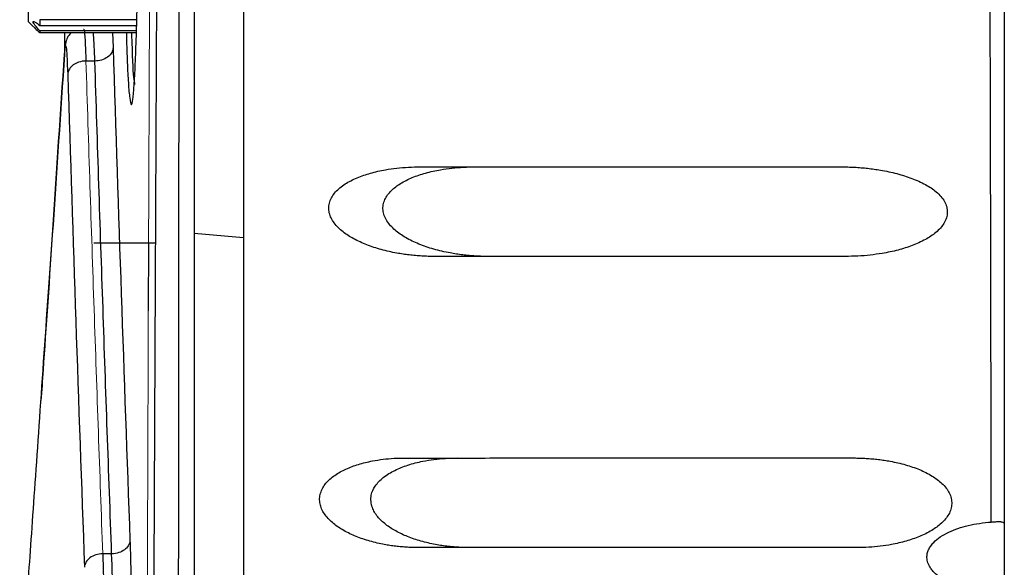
# Model space of a CAD drawing. Header units: millimetres. Extents: x 0 to 1118, y 0 to 864.
# Tile 71 of 76: x 533 to 555, y 751 to 763. Entities that reach past the tile are written whole.
import ezdxf

# ---------------------------------------------------------------- set-up
doc = ezdxf.new("R2010")
doc.units = ezdxf.units.MM

msp = doc.modelspace()

# ---------------------------------------------------------------- linework, layer by layer
at = {"color": 7, "linetype": 'Continuous', "lineweight": 30}
for p, q in [((554.916, 773.245), (554.916, 757.255)), ((533.116, 762.992), (533.116, 768.517)), ((533.116, 762.992), (533.216, 762.892)), ((533.366, 763.04), (533.366, 762.911)), ((535.541, 763.04), (533.366, 763.04)), ((533.366, 762.911), (535.539, 762.911)), ((533.366, 762.795), (533.366, 762.751)), ((535.536, 762.795), (533.366, 762.795)), ((533.366, 762.751), (535.535, 762.751)), ((533.916, 762.751), (533.916, 762.265)), ((534.596, 762.118), (534.396, 762.118)), ((533.98, 762.031), (533.989, 761.817)), ((536.816, 758.273), (537.918, 758.177)), ((534.575, 758.055), (535.947, 758.055)), ((535.793, 756.542), (535.799, 758.055)), ((554.916, 757.255), (554.916, 744.255)), ((534.971, 751.115), (534.772, 751.115))]:
    msp.add_line(p, q, dxfattribs=at)
at = {"color": 8, "linetype": 'Continuous', "lineweight": 30}
msp.add_line((534.989, 762.751), (535.003, 762.419), dxfattribs=at)
at = {"color": 7, "linetype": 'Continuous', "lineweight": 30}
for points, knots in [([(554.626, 751.825), (554.619, 755.455), (554.604, 762.595), (554.585, 769.736), (554.575, 773.246)], [0, 0, 0, 0, 0.50836, 1, 1, 1, 1]), ([(536.475, 767.22), (536.474, 766.458), (536.473, 764.936), (536.471, 762.651), (536.468, 760.366), (536.466, 758.081), (536.464, 755.794), (536.462, 753.508), (536.461, 751.22), (536.459, 748.933), (536.457, 746.644), (536.455, 744.355), (536.454, 742.066), (536.452, 739.777), (536.451, 737.486), (536.449, 735.196), (536.448, 732.905), (536.447, 730.613), (536.446, 728.322), (536.444, 726.03), (536.443, 723.737), (536.442, 721.444), (536.441, 719.151), (536.44, 716.858), (536.439, 712.603), (536.435, 703.044), (536.431, 689.405), (536.429, 674.525), (536.429, 664.251), (536.429, 657.351), (536.429, 652.948), (536.43, 648.546), (536.43, 644.143), (536.431, 639.741), (536.431, 635.339), (536.432, 630.938), (536.433, 626.538), (536.435, 622.138), (536.436, 617.739), (536.437, 613.341), (536.439, 608.944), (536.441, 604.548), (536.443, 600.153), (536.445, 595.76), (536.448, 591.367), (536.45, 586.977), (536.453, 582.587), (536.456, 578.199), (536.459, 573.813), (536.463, 569.429), (536.467, 565.047), (536.471, 560.667), (536.474, 557.749), (536.475, 556.289)], [0, 0, 0, 0, 0.010869, 0.021738, 0.032608, 0.043477, 0.054346, 0.065216, 0.076086, 0.086955, 0.097825, 0.108695, 0.119565, 0.130435, 0.141304, 0.152174, 0.163044, 0.173914, 0.184784, 0.195654, 0.206523, 0.217393, 0.228263, 0.239133, 0.250002, 0.288749, 0.375002, 0.443723, 0.500001, 0.520834, 0.541668, 0.562501, 0.583335, 0.604168, 0.625001, 0.645834, 0.666668, 0.687501, 0.708334, 0.729167, 0.750001, 0.770834, 0.791668, 0.812501, 0.833335, 0.854169, 0.875002, 0.895836, 0.916669, 0.937503, 0.958335, 0.979168, 1, 1, 1, 1]), ([(536.816, 767.245), (536.816, 766.483), (536.816, 764.959), (536.816, 762.673), (536.816, 760.386), (536.816, 758.099), (536.816, 755.812), (536.816, 753.524), (536.816, 751.236), (536.816, 748.948), (536.816, 746.659), (536.816, 744.37), (536.816, 742.08), (536.816, 739.79), (536.816, 737.5), (536.816, 735.209), (536.816, 732.918), (536.816, 730.627), (536.816, 728.335), (536.816, 726.043), (536.816, 723.751), (536.816, 721.458), (536.816, 719.165), (536.816, 716.872), (536.816, 710.944), (536.816, 701.38), (536.816, 688.175), (536.816, 674.966), (536.816, 661.755), (536.816, 648.543), (536.816, 635.334), (536.816, 622.129), (536.816, 611.864), (536.816, 604.535), (536.816, 600.14), (536.816, 595.747), (536.816, 591.354), (536.816, 586.964), (536.816, 582.574), (536.816, 578.186), (536.816, 573.799), (536.816, 569.413), (536.816, 565.029), (536.816, 560.645), (536.816, 557.725), (536.816, 556.264)], [0, 0, 0, 0, 0.010875, 0.02175, 0.032624, 0.043496, 0.054368, 0.065239, 0.07611, 0.08698, 0.097849, 0.108718, 0.119587, 0.130455, 0.141322, 0.15219, 0.163057, 0.173924, 0.184791, 0.195658, 0.206525, 0.217392, 0.22826, 0.239127, 0.249995, 0.312507, 0.375004, 0.437498, 0.5, 0.562501, 0.624995, 0.687492, 0.750005, 0.770835, 0.791663, 0.812492, 0.83332, 0.854149, 0.874979, 0.89581, 0.916643, 0.937478, 0.958315, 0.979156, 1, 1, 1, 1]), ([(535.299, 762.751), (535.3, 762.718), (535.305, 762.466), (535.32, 762.058), (535.344, 761.583), (535.373, 761.274), (535.403, 761.104), (535.435, 761.188), (535.465, 761.441), (535.494, 761.882), (535.518, 762.495), (535.538, 763.213), (535.552, 764.029), (535.561, 764.884), (535.562, 765.466), (535.562, 765.755)], [0, 0, 0, 0, 0.010888, 0.084523, 0.163509, 0.25305, 0.337051, 0.420317, 0.509862, 0.594558, 0.677634, 0.762095, 0.843831, 0.92254, 1, 1, 1, 1]), ([(533.366, 762.795), (533.329, 762.834), (533.294, 762.873), (533.251, 762.926), (533.239, 762.943), (533.221, 762.971), (533.216, 762.982), (533.216, 762.997), (533.221, 762.999), (533.239, 762.996), (533.251, 762.991), (533.294, 762.967), (533.329, 762.941), (533.366, 762.911)], [0, 0, 0, 0, 0.25, 0.25, 0.375, 0.375, 0.5, 0.5, 0.625, 0.625, 0.75, 0.75, 1, 1, 1, 1]), ([(533.216, 762.892), (533.216, 762.892), (533.237, 762.873), (533.293, 762.82), (533.329, 762.786), (533.366, 762.751)], [0, 0, 0, 0, 0.5, 0.5, 1, 1, 1, 1]), ([(534.071, 762.751), (534.048, 762.727), (534.002, 762.682), (533.959, 762.591), (533.939, 762.513), (533.929, 762.44), (533.921, 762.368), (533.917, 762.29), (533.916, 762.27)], [0, 0, 0, 0, 0.091628, 0.18025, 0.321774, 0.550479, 0.888317, 1, 1, 1, 1]), ([(535.003, 762.419), (535.002, 762.384), (534.993, 762.345), (534.952, 762.271), (534.921, 762.235), (534.841, 762.177), (534.793, 762.154), (534.694, 762.124), (534.643, 762.118), (534.596, 762.118)], [0, 0, 0, 0, 0.25, 0.25, 0.5, 0.5, 0.75, 0.75, 1, 1, 1, 1]), ([(532.916, 747.781), (532.92, 747.838), (532.928, 747.954), (532.995, 748.885), (533.1, 750.369), (533.247, 752.453), (533.433, 755.13), (533.654, 758.342), (533.829, 760.962), (533.917, 762.273)], [0, 0, 0, 0, 0.142833, 0.285733, 0.428573, 0.571428, 0.714268, 0.857143, 1, 1, 1, 1]), ([(533.917, 762.273), (533.829, 760.971), (533.655, 758.368), (533.483, 755.855), (533.407, 754.759), (533.391, 754.535)], [0, 0, 0, 0, 0.443158, 0.886335, 1, 1, 1, 1]), ([(534.396, 762.118), (534.339, 762.118), (534.282, 762.108), (534.185, 762.076), (534.145, 762.055), (534.078, 762.005), (534.049, 761.975), (534.004, 761.902), (533.99, 761.86), (533.989, 761.817)], [0, 0, 0, 0, 0.25, 0.25, 0.5, 0.5, 0.75, 0.75, 1, 1, 1, 1]), ([(534.971, 751.115), (534.938, 752.027), (534.872, 753.855), (534.777, 756.601), (534.684, 759.356), (534.625, 761.196), (534.596, 762.118)], [0, 0, 0, 0, 0.248708, 0.498277, 0.748707, 1, 1, 1, 1]), ([(542.183, 757.755), (542.135, 757.755), (542.04, 757.756), (541.899, 757.762), (541.759, 757.772), (541.619, 757.787), (541.481, 757.805), (541.272, 757.84), (541, 757.901), (540.676, 758.007), (540.388, 758.136), (540.14, 758.295), (539.969, 758.457), (539.874, 758.608), (539.829, 758.727), (539.816, 758.852), (539.839, 758.977), (539.893, 759.095), (539.973, 759.199), (540.073, 759.293), (540.188, 759.375), (540.317, 759.449), (540.503, 759.534), (540.76, 759.622), (541.058, 759.688), (541.342, 759.728), (541.603, 759.75), (541.78, 759.753), (541.87, 759.755)], [0, 0, 0, 0, 0.027945, 0.055674, 0.083207, 0.110564, 0.137765, 0.16483, 0.234851, 0.300065, 0.361732, 0.41541, 0.466564, 0.490433, 0.5121, 0.534092, 0.556835, 0.580044, 0.605189, 0.630426, 0.658581, 0.686662, 0.717019, 0.778405, 0.84605, 0.895979, 0.947246, 1, 1, 1, 1]), ([(543.392, 757.755), (543.343, 757.755), (543.246, 757.756), (543.101, 757.762), (542.957, 757.773), (542.815, 757.788), (542.674, 757.808), (542.457, 757.844), (542.175, 757.909), (541.841, 758.022), (541.548, 758.162), (541.303, 758.33), (541.14, 758.502), (541.059, 758.664), (541.03, 758.788), (541.034, 758.911), (541.072, 759.026), (541.135, 759.133), (541.247, 759.26), (541.431, 759.397), (541.691, 759.523), (541.993, 759.624), (542.29, 759.689), (542.574, 759.729), (542.835, 759.751), (543.012, 759.753), (543.102, 759.755)], [0, 0, 0, 0, 0.028575, 0.056906, 0.085015, 0.112921, 0.140647, 0.168215, 0.241141, 0.308667, 0.371343, 0.425748, 0.475753, 0.499863, 0.521961, 0.543008, 0.565184, 0.587256, 0.61181, 0.660501, 0.718667, 0.779587, 0.846846, 0.896533, 0.947536, 1, 1, 1, 1]), ([(541.87, 759.755), (542.395, 759.755), (543.442, 759.755), (545.013, 759.755), (546.581, 759.755), (548.146, 759.755), (549.708, 759.755), (550.749, 759.755), (551.269, 759.755)], [0, 0, 0, 0, 0.167943, 0.335376, 0.502299, 0.66871, 0.834611, 1, 1, 1, 1]), ([(551.269, 759.755), (551.319, 759.754), (551.419, 759.753), (551.569, 759.747), (551.716, 759.737), (551.862, 759.723), (552.006, 759.705), (552.226, 759.671), (552.509, 759.611), (552.847, 759.506), (553.144, 759.374), (553.362, 759.232), (553.5, 759.098), (553.582, 758.985), (553.634, 758.864), (553.649, 758.735), (553.626, 758.608), (553.57, 758.491), (553.488, 758.383), (553.354, 758.256), (553.143, 758.119), (552.857, 757.992), (552.533, 757.89), (552.218, 757.824), (551.919, 757.782), (551.643, 757.759), (551.457, 757.756), (551.364, 757.755)], [0, 0, 0, 0, 0.028234, 0.056171, 0.083827, 0.111223, 0.138378, 0.165311, 0.235575, 0.299998, 0.362145, 0.41463, 0.441544, 0.465328, 0.488281, 0.509837, 0.531208, 0.554368, 0.57741, 0.60287, 0.654354, 0.714668, 0.776812, 0.844245, 0.89515, 0.947023, 1, 1, 1, 1]), ([(551.364, 757.755), (550.856, 757.755), (549.838, 757.755), (548.312, 757.755), (546.783, 757.755), (545.252, 757.755), (543.718, 757.755), (542.695, 757.755), (542.183, 757.755)], [0, 0, 0, 0, 0.1654342, 0.3313618, 0.4977825, 0.664696, 0.832102, 1, 1, 1, 1]), ([(541.812, 751.254), (541.768, 751.255), (541.679, 751.256), (541.547, 751.262), (541.416, 751.272), (541.287, 751.287), (541.158, 751.305), (540.961, 751.34), (540.706, 751.402), (540.402, 751.509), (540.132, 751.641), (539.901, 751.802), (539.745, 751.965), (539.661, 752.115), (539.622, 752.232), (539.613, 752.354), (539.635, 752.475), (539.684, 752.59), (539.756, 752.694), (539.849, 752.787), (539.995, 752.899), (540.207, 753.015), (540.492, 753.12), (540.771, 753.186), (541.038, 753.228), (541.283, 753.25), (541.45, 753.253), (541.534, 753.254)], [0, 0, 0, 0, 0.027639, 0.055058, 0.082278, 0.109322, 0.136213, 0.162973, 0.232885, 0.298019, 0.359797, 0.413863, 0.465206, 0.489194, 0.511276, 0.533618, 0.556593, 0.580366, 0.60563, 0.63081, 0.659199, 0.717955, 0.779224, 0.847043, 0.896661, 0.947591, 1, 1, 1, 1]), ([(542.955, 751.255), (542.904, 751.255), (542.802, 751.256), (542.651, 751.265), (542.501, 751.278), (542.352, 751.297), (542.145, 751.332), (541.887, 751.391), (541.59, 751.491), (541.325, 751.613), (541.131, 751.738), (541, 751.85), (540.915, 751.941), (540.844, 752.038), (540.789, 752.153), (540.76, 752.284), (540.767, 752.457), (540.86, 752.651), (541.047, 752.838), (541.299, 752.987), (541.598, 753.106), (541.892, 753.18), (542.173, 753.225), (542.43, 753.25), (542.605, 753.253), (542.694, 753.255)], [0, 0, 0, 0, 0.0316747, 0.0630641, 0.094201, 0.1251188, 0.1558521, 0.2241447, 0.2879752, 0.347512, 0.4000285, 0.4252234, 0.4486799, 0.4724203, 0.4939524, 0.520051, 0.5467069, 0.5891286, 0.6409248, 0.7037488, 0.7679243, 0.839426, 0.8914239, 0.9448843, 1, 1, 1, 1]), ([(541.534, 753.254), (542.093, 753.254), (543.21, 753.254), (544.885, 753.255), (546.556, 753.255), (548.225, 753.255), (549.889, 753.255), (550.999, 753.255), (551.553, 753.255)], [0, 0, 0, 0, 0.168005, 0.335475, 0.50241, 0.66881, 0.834673, 1, 1, 1, 1]), ([(551.553, 753.255), (551.6, 753.254), (551.692, 753.253), (551.83, 753.247), (551.967, 753.237), (552.102, 753.223), (552.235, 753.205), (552.439, 753.17), (552.703, 753.11), (553.018, 753.002), (553.294, 752.868), (553.494, 752.723), (553.618, 752.589), (553.69, 752.476), (553.735, 752.357), (553.747, 752.232), (553.727, 752.109), (553.677, 751.995), (553.603, 751.889), (553.48, 751.762), (553.285, 751.623), (553.019, 751.494), (552.716, 751.391), (552.423, 751.324), (552.144, 751.282), (551.889, 751.259), (551.716, 751.256), (551.629, 751.255)], [0, 0, 0, 0, 0.02788, 0.055461, 0.082765, 0.109812, 0.136626, 0.163227, 0.233321, 0.297811, 0.360088, 0.413139, 0.439998, 0.463902, 0.487323, 0.509484, 0.531143, 0.554481, 0.577776, 0.603775, 0.65544, 0.716175, 0.778145, 0.8457, 0.896121, 0.947504, 1, 1, 1, 1]), ([(553.188, 751.035), (553.188, 751.049), (553.189, 751.078), (553.195, 751.122), (553.207, 751.165), (553.223, 751.207), (553.245, 751.249), (553.271, 751.29), (553.302, 751.331), (553.369, 751.405), (553.492, 751.503), (553.676, 751.604), (553.887, 751.687), (554.115, 751.752), (554.364, 751.8), (554.538, 751.817), (554.626, 751.825)], [0, 0, 0, 0, 0.022935, 0.045916, 0.069295, 0.093407, 0.118555, 0.145009, 0.173, 0.202721, 0.309855, 0.435373, 0.560718, 0.697724, 0.845561, 1, 1, 1, 1]), ([(554.626, 751.825), (554.641, 751.826), (554.67, 751.828), (554.711, 751.831), (554.749, 751.834), (554.783, 751.835), (554.814, 751.834), (554.85, 751.832), (554.885, 751.822), (554.912, 751.8), (554.915, 751.776), (554.916, 751.764)], [0, 0, 0, 0, 0.085677, 0.169707, 0.25288, 0.336013, 0.419923, 0.505403, 0.66806, 0.831007, 1, 1, 1, 1]), ([(535.379, 751.417), (535.378, 751.373), (535.364, 751.331), (535.319, 751.258), (535.29, 751.228), (535.223, 751.179), (535.183, 751.157), (535.085, 751.125), (535.029, 751.116), (534.971, 751.115)], [0, 0, 0, 0, 0.25, 0.25, 0.5, 0.5, 0.75, 0.75, 1, 1, 1, 1]), ([(535.38, 751.417), (535.386, 751.226), (535.398, 750.845), (535.41, 750.141), (535.414, 749.634), (535.416, 749.388)], [0, 0, 0, 0, 0.341188, 0.680164, 1, 1, 1, 1]), ([(534.772, 751.115), (534.667, 751.115), (534.562, 751.083), (534.411, 750.971), (534.365, 750.893), (534.363, 750.814)], [0, 0, 0, 0, 0.5, 0.5, 1, 1, 1, 1]), ([(534.772, 751.115), (534.783, 750.804), (534.792, 750.407), (534.804, 749.529), (534.806, 749.048), (534.805, 748.577)], [0, 0, 0, 0, 0.5, 0.5, 1, 1, 1, 1]), ([(535.005, 748.577), (535.006, 749.048), (535.004, 749.529), (534.992, 750.407), (534.983, 750.804), (534.971, 751.115)], [0, 0, 0, 0, 0.5, 0.5, 1, 1, 1, 1]), ([(551.629, 751.255), (551.086, 751.255), (549.998, 751.255), (548.367, 751.255), (546.733, 751.255), (545.095, 751.255), (543.454, 751.254), (542.36, 751.254), (541.812, 751.254)], [0, 0, 0, 0, 0.165373, 0.331265, 0.497674, 0.6646, 0.832042, 1, 1, 1, 1]), ([(554.629, 750.244), (554.585, 750.248), (554.497, 750.256), (554.367, 750.273), (554.24, 750.296), (554.079, 750.331), (553.891, 750.385), (553.682, 750.47), (553.498, 750.572), (553.365, 750.679), (553.281, 750.775), (553.236, 750.847), (553.208, 750.914), (553.192, 750.974), (553.189, 751.015), (553.188, 751.035)], [0, 0, 0, 0, 0.077991, 0.154306, 0.229043, 0.30231, 0.440656, 0.567548, 0.691615, 0.798675, 0.852474, 0.901604, 0.935828, 0.968333, 1, 1, 1, 1])]:
    msp.add_open_spline(points, degree=3, knots=knots, dxfattribs=at)
for points in [[(537.916, 770.024), (537.915, 763.264), (537.915, 756.494), (537.915, 749.717)], [(535.003, 762.419), (535.119, 758.752), (535.245, 755.084), (535.38, 751.417)], [(533.989, 761.817), (534.105, 758.149), (534.229, 754.481), (534.364, 750.814)]]:
    msp.add_open_spline(points, degree=3, dxfattribs=at)
at = {"color": 144, "linetype": 'Continuous', "lineweight": 0}
for points, knots in [([(535.833, 767.391), (535.83, 766.654), (535.823, 765.12), (535.814, 762.73), (535.804, 760.161), (535.793, 757.414), (535.783, 754.488), (535.772, 751.383), (535.761, 748.099), (535.749, 744.635), (535.726, 737.238), (535.699, 727.229), (535.665, 711.937), (535.644, 699.354), (535.629, 685.975), (535.621, 674.835), (535.618, 661.762), (535.621, 648.682), (535.629, 637.537), (535.644, 624.15), (535.665, 611.567), (535.699, 596.28), (535.728, 585.685), (535.754, 577.194), (535.771, 572.2), (535.788, 567.61), (535.804, 563.422), (535.818, 559.636), (535.828, 557.246), (535.833, 556.118)], [0, 0, 0, 0, 0.010511, 0.021867, 0.034068, 0.047114, 0.061005, 0.075741, 0.091322, 0.107748, 0.125019, 0.196531, 0.249995, 0.342121, 0.374999, 0.439665, 0.5, 0.560225, 0.625002, 0.657956, 0.750006, 0.803471, 0.874982, 0.900571, 0.924259, 0.946046, 0.965932, 0.983917, 1, 1, 1, 1]), ([(534.396, 762.118), (534.426, 761.189), (534.485, 759.339), (534.578, 756.576), (534.673, 753.837), (534.739, 752.02), (534.772, 751.115)], [0, 0, 0, 0, 0.253351, 0.504468, 0.753351, 1, 1, 1, 1])]:
    msp.add_open_spline(points, degree=3, knots=knots, dxfattribs=at)
at = {"color": 8, "linetype": 'Continuous', "lineweight": 30}
for points, knots in [([(535.992, 767.366), (535.971, 763.118), (535.928, 754.52), (535.875, 741.449), (535.834, 730.001), (535.815, 722.906), (535.808, 720.279)], [0, 0, 0, 0, 0.271198, 0.548865, 0.832995, 1, 1, 1, 1]), ([(534.342, 762.832), (534.346, 762.834), (534.359, 762.839), (534.378, 762.605), (534.39, 762.28), (534.396, 762.118)], [0, 0, 0, 0, 0.235677, 0.617839, 1, 1, 1, 1]), ([(534.596, 762.118), (534.587, 762.345), (534.577, 762.615), (534.565, 762.732), (534.563, 762.751)], [0, 0, 0, 0, 0.843181, 1, 1, 1, 1]), ([(535.492, 761.59), (535.484, 761.633), (535.458, 761.761), (535.434, 762.245), (535.424, 762.733), (535.424, 762.751)], [0, 0, 0, 0, 0.325397, 0.975432, 1, 1, 1, 1]), ([(533.917, 762.273), (533.923, 762.344), (533.935, 762.487), (533.954, 762.446), (533.97, 762.294), (533.978, 762.094), (533.98, 762.031)], [0, 0, 0, 0, 0.291419, 0.580002, 0.868589, 1, 1, 1, 1])]:
    msp.add_open_spline(points, degree=3, knots=knots, dxfattribs=at)

doc.saveas('drawing.dxf')
